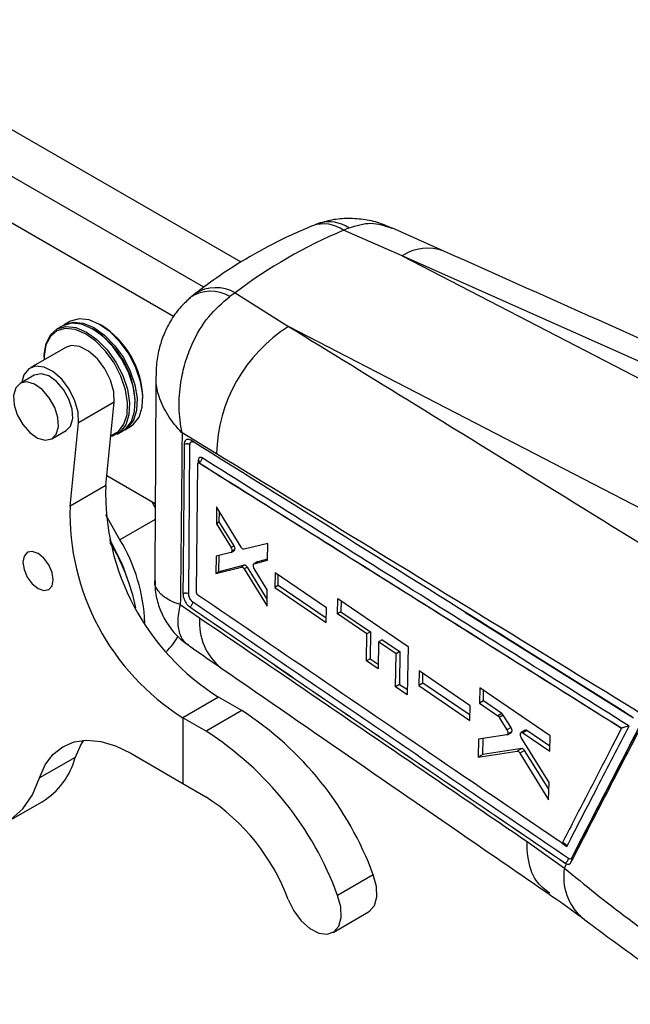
# Model space of a CAD drawing. Extents: x 56 to 620, y 25 to 408.
# Tile 16 of 17: x 504 to 561, y 148 to 240. Entities that reach past the tile are written whole.
import ezdxf

# ---------------------------------------------------------------- set-up
doc = ezdxf.new("R2010")
doc.units = 0
doc.header["$LTSCALE"] = 1.5
doc.layers.get('0').update_dxf_attribs({"linetype": 'CONTINUOUS'})

msp = doc.modelspace()

# ---------------------------------------------------------------- linework, layer by layer
at = {"color": 7, "linetype": 'CONTINUOUS'}
for p, q in [((524.730863, 217.149581), (485.67, 239.702033)), ((521.244467, 214.825044), (481.913495, 237.533449)), ((518.447293, 212.102573), (478.15699, 235.364865)), ((534.259653, 220.122399), (534.743378, 220.349473)), ((539.699603, 217.740247), (534.259653, 220.122399)), ((543.586281, 218.183851), (538.737195, 220.347381)), ((539.699603, 217.740247), (585.47274, 194.082462)), ((585.794402, 197.203884), (539.699603, 217.740247)), ((524.17563, 214.307115), (523.668182, 213.962655)), ((524.17563, 214.307115), (529.145281, 211.18378)), ((508.798614, 211.633073), (508.268284, 211.32692)), ((508.091507, 211.224869), (507.561177, 210.918716)), ((510.992799, 210.894981), (510.904424, 210.946015)), ((511.699906, 211.303184), (511.611531, 211.354219)), ((574.494717, 187.744984), (529.145281, 211.18378)), ((508.41021, 209.24385), (505.095647, 207.330393)), ((506.395971, 208.343341), (506.395973, 208.241289)), ((505.486243, 206.653791), (504.160418, 205.888409)), ((512.920203, 204.133814), (509.605639, 202.220358)), ((512.125442, 196.405603), (512.920203, 204.133814)), ((514.881252, 204.057199), (514.881254, 204.159249)), ((515.588359, 204.465403), (515.588361, 204.567453)), ((507.128926, 200.746245), (508.454751, 201.511627)), ((508.810878, 194.492146), (509.605639, 202.220358)), ((513.18572, 201.175667), (513.71605, 201.48182)), ((513.892827, 201.583871), (514.423157, 201.890024)), ((522.441175, 199.337125), (519.233416, 201.286481)), ((519.844652, 186.333635), (519.96461, 200.187077)), ((520.585845, 186.43759), (520.702533, 198.439512)), ((520.751076, 198.525046), (520.736001, 198.516344)), ((520.810034, 198.507593), (520.811918, 198.508681)), ((520.812388, 198.508477), (520.811918, 198.508679)), ((512.220073, 197.325797), (516.72756, 194.723324)), ((512.125442, 196.405603), (508.810878, 194.492146)), ((516.725558, 194.36603), (516.417227, 194.902499)), ((522.432146, 194.426552), (522.419781, 192.851545)), ((524.739466, 190.656531), (522.432146, 194.426552)), ((513.455424, 191.351201), (512.126696, 193.663075)), ((522.69278, 193.009144), (522.699196, 193.99021)), ((522.69278, 193.009144), (522.419781, 192.851545)), ((522.419781, 192.851545), (523.784741, 190.636163)), ((524.065234, 190.798088), (522.69278, 193.009144)), ((524.065234, 190.798088), (523.784741, 190.636163)), ((524.147074, 190.440632), (523.865399, 190.278024)), ((527.201866, 191.006296), (525.005729, 190.473825)), ((527.184159, 189.457498), (527.201866, 191.006296)), ((522.395178, 189.8434), (522.381214, 188.205525)), ((523.779848, 190.177307), (522.395178, 189.8434)), ((522.662417, 188.367861), (522.672505, 189.910278)), ((523.805053, 190.187682), (524.086607, 190.35022)), ((527.185199, 189.548526), (526.240891, 189.300329)), ((522.381214, 188.205525), (524.746171, 188.819241)), ((525.034744, 188.98583), (522.662417, 188.367861)), ((525.034744, 188.98583), (524.746171, 188.819241)), ((525.301959, 188.806465), (525.012064, 188.639111)), ((525.012064, 188.639113), (527.13288, 185.17405)), ((527.141072, 185.843569), (525.301959, 188.806465)), ((526.217861, 189.290602), (525.928207, 189.123388)), ((527.151451, 186.691755), (525.945437, 188.678244)), ((525.951405, 189.133212), (527.184159, 189.457498)), ((526.240891, 189.300329), (525.951405, 189.133212)), ((522.662417, 188.367861), (522.381214, 188.205525)), ((527.891266, 188.271308), (527.874608, 186.921385)), ((532.653413, 185.030503), (527.891266, 188.271308)), ((528.177419, 187.096194), (528.183802, 188.072228)), ((528.177419, 187.096194), (527.874608, 186.921385)), ((527.874608, 186.921385), (532.632411, 183.67816)), ((532.638692, 184.082328), (528.177419, 187.096194)), ((520.696213, 186.220552), (520.679917, 186.233268)), ((527.13288, 185.17405), (527.151451, 186.691755)), ((533.694844, 184.469504), (533.717367, 185.88424)), ((533.717367, 185.88424), (540.270804, 181.431059)), ((519.06569, 185.327098), (520.862194, 184.101702)), ((519.906381, 185.142058), (519.93888, 185.11868)), ((532.632411, 183.67816), (532.653413, 185.030503)), ((534.018214, 185.67981), (534.011427, 184.652263)), ((534.011427, 184.652263), (533.694844, 184.469504)), ((536.419317, 182.615543), (533.694844, 184.469504)), ((534.011427, 184.652263), (536.746807, 182.804599)), ((536.37397, 180.094916), (536.419317, 182.615543)), ((536.746807, 182.804599), (536.419317, 182.615543)), ((536.746807, 182.804599), (536.730259, 180.300598)), ((537.509048, 181.873927), (537.462098, 179.352376)), ((537.840957, 182.065534), (537.509048, 181.873927)), ((539.139379, 180.764329), (537.509048, 181.873927)), ((537.840957, 182.065534), (539.477962, 180.959789)), ((540.270804, 181.431059), (540.180984, 176.946647)), ((539.079318, 177.698824), (539.139379, 180.764329)), ((539.477962, 180.959789), (539.139379, 180.764329)), ((539.477962, 180.959789), (539.457862, 177.917353)), ((536.730259, 180.300598), (536.37397, 180.094916)), ((537.462098, 179.352376), (536.37397, 180.094916)), ((536.730259, 180.300598), (537.470446, 179.800625)), ((541.278804, 179.160148), (541.250985, 177.803794)), ((546.039265, 175.918427), (541.278804, 179.160148)), ((541.61948, 178.016521), (541.625414, 178.924117)), ((539.457862, 177.917353), (539.079318, 177.698824)), ((540.180984, 176.946647), (539.079318, 177.698824)), ((539.457862, 177.917353), (540.190517, 177.422468)), ((541.61948, 178.016521), (541.250985, 177.803794)), ((541.250985, 177.803794), (546.00819, 174.560263)), ((546.01926, 175.044172), (541.61948, 178.016521)), ((546.926272, 177.581491), (546.893928, 176.160963)), ((553.478441, 173.126853), (546.926272, 177.581491)), ((522.630027, 176.728928), (519.315463, 174.815471)), ((524.788255, 175.474552), (522.630027, 176.728928)), ((547.254048, 176.368856), (547.260487, 177.354266)), ((546.00819, 174.560263), (546.039265, 175.918427)), ((547.254048, 176.368856), (546.893928, 176.160963)), ((546.893928, 176.160963), (548.610072, 174.992996)), ((548.977047, 175.204847), (547.254048, 176.368856)), ((524.788255, 175.474552), (521.473691, 173.561095)), ((548.977047, 175.204847), (548.610072, 174.992996)), ((549.108771, 175.0615), (548.740318, 174.848797)), ((548.740318, 174.848797), (549.450297, 173.6787)), ((549.833674, 173.900019), (549.108771, 175.0615)), ((519.315463, 174.815471), (519.297465, 168.70184)), ((521.473691, 173.561095), (519.315463, 174.815471)), ((549.428675, 173.212503), (546.816124, 172.825386)), ((549.833674, 173.900019), (549.450297, 173.6787)), ((549.464811, 173.22531), (549.855936, 173.451101)), ((549.908542, 173.516975), (549.51885, 173.292011)), ((551.143354, 173.657443), (550.766039, 173.439624)), ((551.303538, 173.633131), (550.927188, 173.415869)), ((550.927188, 173.415869), (553.441961, 171.704021)), ((553.454169, 172.180209), (551.303538, 173.633131)), ((553.441961, 171.704021), (553.478441, 173.126853)), ((560.123996, 173.845412), (560.11479, 173.841181)), ((546.816124, 172.825386), (546.775755, 171.137681)), ((547.22153, 171.395022), (547.231282, 172.886904)), ((553.366082, 168.8012), (550.78463, 172.983453)), ((514.455102, 171.516253), (519.297465, 168.70184)), ((546.775755, 171.137681), (550.407758, 171.711522)), ((547.22153, 171.395022), (546.775755, 171.137681)), ((550.81926, 171.949076), (547.22153, 171.395022)), ((550.81926, 171.949076), (550.407758, 171.711522)), ((551.073779, 171.771098), (550.660906, 171.532752)), ((550.660906, 171.532752), (553.322763, 167.176494)), ((553.349122, 168.165251), (551.073779, 171.771098)), ((509.293947, 171.126021), (505.979384, 169.212564)), ((519.297465, 168.70184), (521.455693, 167.447464)), ((553.322763, 167.176494), (553.366082, 168.8012)), ((502.904656, 165.096687), (506.21922, 167.010144)), ((551.327985, 163.302212), (554.792347, 160.829733)), ((554.792347, 160.829733), (554.994598, 161.222123)), ((554.88374, 161.291468), (554.875739, 161.286849)), ((554.875739, 161.286849), (554.994598, 161.222123)), ((555.477273, 161.775084), (555.444437, 161.728054)), ((537.011638, 160.204789), (533.697074, 158.291332)), ((533.271042, 154.849912), (536.585606, 156.763369))]:
    msp.add_line(p, q, dxfattribs=at)
at = {"color": 8, "linetype": 'CONTINUOUS'}
for p, q in [((520.742651, 198.748407), (520.74065, 198.519033)), ((516.71922, 193.23535), (513.455424, 191.351201)), ((545.537194, 184.640383), (561.217277, 174.799308)), ((554.592557, 163.14828), (555.023227, 162.855196))]:
    msp.add_line(p, q, dxfattribs=at)
at = {"color": 7, "linetype": 'CONTINUOUS', "flags": 128}
for points in [[(513.71605, 201.48182), (513.998269, 201.681312), (514.522497, 202.358009), (514.819349, 203.285747), (514.870169, 204.406233), (514.671769, 205.649064), (514.23661, 206.936148), (513.592036, 208.186612), (512.778549, 209.321886), (511.847265, 210.270633), (510.856699, 210.973242), (509.86909, 211.38557), (508.946492, 211.481703), (508.146881, 211.255601), (508.091507, 211.224869)], [(508.181283, 211.27349), (508.323657, 211.357652), (509.123269, 211.583754), (510.045867, 211.487621), (511.033476, 211.075293), (512.024042, 210.372684), (512.955326, 209.423937), (513.768813, 208.288663), (514.413386, 207.038199), (514.848546, 205.751115), (515.046946, 204.508284), (514.996126, 203.387798), (514.699274, 202.460061), (514.175046, 201.783363), (513.803047, 201.535252)], [(514.423157, 201.890024), (514.705376, 202.089516), (515.229604, 202.766214), (515.526456, 203.693951), (515.577276, 204.814437), (515.378876, 206.057268), (514.943716, 207.344352), (514.299143, 208.594816), (513.485656, 209.73009), (512.554372, 210.678837), (511.563806, 211.381446), (510.576197, 211.793774), (509.653599, 211.889907), (508.853987, 211.663805), (508.798614, 211.633073)], [(506.395971, 208.343341), (506.401141, 208.574477), (506.57636, 209.606728), (506.990163, 210.415322), (507.616551, 210.949448), (508.416162, 211.17555), (509.33876, 211.079417), (510.326369, 210.667089), (511.316935, 209.96448), (512.248219, 209.015733), (513.061706, 207.880459), (513.70628, 206.629995), (514.141439, 205.342911), (514.339839, 204.10008), (514.289019, 202.979594), (513.992167, 202.051856), (513.467939, 201.375159), (512.749273, 200.992023), (512.593247, 200.954522)], [(512.603272, 201.051978), (512.608089, 201.053334), (513.310786, 201.427957), (513.823364, 202.089615), (514.113617, 202.996738), (514.163311, 204.092322), (513.969317, 205.307535), (513.543828, 206.566018), (512.913578, 207.788693), (512.118171, 208.898737), (511.207582, 209.826403), (510.239025, 210.513402), (509.273365, 210.916564), (508.371271, 211.01056), (507.589427, 210.789484), (506.976957, 210.267226), (506.572351, 209.476602), (506.401027, 208.46729), (506.398363, 208.082434)], [(512.920203, 204.133814), (512.880825, 205.122987), (512.582294, 206.199337), (512.054415, 207.255401), (511.349884, 208.185748), (510.539044, 208.897494), (509.702851, 209.319577), (508.924781, 209.409862), (508.41021, 209.24385)], [(509.605639, 202.220358), (509.566262, 203.20953), (509.26773, 204.28588), (508.739851, 205.341944), (508.03532, 206.272291), (507.224481, 206.984037), (506.388287, 207.40612), (505.610217, 207.496405), (504.967955, 207.245875), (504.52562, 206.679543), (504.340612, 205.992432)], [(507.732311, 201.857838), (507.681735, 202.72689), (507.385459, 203.667158), (506.879219, 204.56523), (506.224076, 205.312786), (505.499048, 205.819659), (504.79158, 206.024718), (504.187013, 205.903223), (503.758258, 205.469831), (503.557033, 204.776816), (503.607606, 203.907765), (503.903882, 202.967498), (504.410122, 202.069427), (505.065265, 201.32187), (505.790296, 200.814995), (506.49776, 200.609938), (507.102331, 200.731433), (507.531086, 201.164823), (507.732311, 201.857838)], [(509.058135, 202.62322), (509.007559, 203.492273), (508.711283, 204.43254), (508.205044, 205.330612), (507.549901, 206.078168), (506.824873, 206.585041), (506.117405, 206.7901), (505.512838, 206.668605), (505.486243, 206.653791)], [(508.454751, 201.511627), (508.856911, 201.930205), (509.058135, 202.62322)], [(507.251307, 187.636774), (507.145492, 188.323231), (506.84049, 189.030312), (506.382729, 189.650375), (505.841899, 190.089021), (505.300342, 190.279466), (504.8405, 190.192719), (504.532384, 189.841986), (504.422897, 189.280663), (504.528709, 188.594207), (504.833714, 187.887124), (505.291475, 187.267061), (505.832301, 186.828417), (506.373862, 186.637971), (506.8337, 186.724719), (507.14182, 187.075451), (507.251307, 187.636774)], [(485.406218, 175.198159), (486.781428, 173.034196), (488.3155, 171.02574), (489.975382, 169.216065), (491.725316, 167.644156), (493.527604, 166.343877), (495.343416, 165.343242), (497.133633, 164.663807), (498.859688, 164.320211), (500.484393, 164.319856), (501.97275, 164.662748), (503.29269, 165.341503), (504.415779, 166.341496), (505.31782, 167.641183), (505.979384, 169.212564)], [(505.979384, 169.212564), (506.500016, 170.421447), (507.221468, 171.399875), (508.125462, 172.123054), (509.189084, 172.57266), (510.385389, 172.737299), (511.684059, 172.6128), (513.052185, 172.202318), (514.455102, 171.516253)], [(510.056575, 172.721746), (509.81458, 172.334904), (509.293947, 171.126021)], [(536.585606, 156.763369), (536.67528, 156.820351), (537.129484, 157.359826), (537.346923, 158.158825), (537.306317, 159.139131), (537.011638, 160.204789)], [(529.09531, 157.903861), (529.615211, 156.85717), (530.309456, 155.931896), (531.110068, 155.218622), (531.938695, 154.787158), (532.714216, 154.679742), (533.360716, 154.906894), (533.814921, 155.446369), (534.032359, 156.245368), (533.991753, 157.225674), (533.697074, 158.291332)]]:
    msp.add_lwpolyline(points, dxfattribs=at)
at = {"color": 8, "linetype": 'CONTINUOUS', "flags": 128}
msp.add_lwpolyline([(520.751508, 198.522984), (520.768208, 198.529663), (520.796734, 198.520341), (520.812067, 198.508765), (520.812388, 198.508477), (520.812388, 198.508477)], dxfattribs=at)
at = {"color": 8, "linetype": 'CONTINUOUS'}
for centre, radius, start, end in [((532.40818, 217.547819), 3.171185, 54.27873731, 109.04191048), ((532.91488, 217.630612), 3.276524, 56.07824509, 106.44866468), ((542.074888, 214.195976), 4.266595, 69.16862084, 123.82903127), ((521.897102, 211.079052), 3.384065, 58.44217088, 124.33104101), ((522.364018, 211.127124), 3.659819, 60.33022505, 121.94003384), ((526.239323, 183.652764), 5.395838, 175.22743082, 231.43545365), ((555.118959, 161.523844), 0.384236, 1.26664338, 32.1048819), ((555.208722, 161.561456), 0.343157, 9.09708558, 38.50172158), ((559.778187, 160.011152), 5.052591, 170.67628717, 228.50175424)]:
    msp.add_arc(centre, radius, start, end, dxfattribs=at)
at = {"color": 7, "linetype": 'CONTINUOUS'}
for centre, radius, start, end in [((506.526956, 203.82666), 8.360916, 2.27977227, 57.71484977), ((506.578973, 203.856688), 8.307793, 2.08710856, 57.90751347), ((507.286079, 204.264892), 8.307793, 2.08710856, 57.90751347), ((536.763984, 199.052024), 14.325647, 122.12868889, 178.85965666), ((520.655589, 198.592125), 0.178896, 3.80530647, 60.88105209), ((534.547124, 195.733312), 22.431759, 178.2825586, 237.90936947), ((531.232561, 193.819855), 22.431759, 178.2825586, 237.90936947), ((498.449993, 182.716338), 16.483089, 17.97404307, 31.53686544), ((499.621366, 183.004605), 16.156944, 2.24507894, 31.10412565), ((497.959067, 182.438289), 17.002117, 21.69460622, 31.01724135), ((495.413449, 180.853834), 19.963631, 12.08936881, 30.82224382), ((514.82098, 184.320714), 4.461891, 310.9157459, 334.40109901), ((508.14158, 149.621691), 30.748695, 20.13177227, 57.22248639), ((504.827016, 147.708234), 30.748695, 20.13177227, 57.22248639), ((502.617142, 172.907455), 6.910371, 301.41658441, 345.06095068), ((511.051511, 151.289415), 19.217949, 20.13178603, 57.22247965), ((554.627784, 161.77542), 0.54747, 297.87385207, 355.65406207)]:
    msp.add_arc(centre, radius, start, end, dxfattribs=at)
for centre, major_axis, ratio, start_param, end_param in [((587.142787, 114.664927), (-57.552268, 103.197097), 0.615394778, 6.211904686, 6.372151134), ((523.926011, 190.663265), (-0.154415, 0.316329), 0.534708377, 3.035241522, 3.70796525), ((548.975173, 174.922908), (-0.151163, 0.309668), 0.534708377, 4.90493077, 5.534918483), ((549.695982, 173.762894), (-0.153798, 0.315065), 0.534708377, 2.978888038, 3.601070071)]:
    msp.add_ellipse(centre, major_axis=major_axis, ratio=ratio, start_param=start_param, end_param=end_param, dxfattribs=at)
for points, knots in [([(532.247766, 220.855654), (532.011567, 220.786543), (531.710228, 220.698371), (531.429461, 220.558365), (531.368768, 220.528101)], [0, 0, 0, 0, 0.783830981, 1, 1, 1, 1]), ([(538.727898, 220.327995), (538.354947, 220.49038), (537.501075, 220.862161), (536.072597, 221.168374), (534.514985, 221.255557), (533.133465, 221.122957), (532.320355, 220.852053), (531.995522, 220.743829)], [0, 0, 0, 0, 0.1763454, 0.403742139, 0.629578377, 0.852018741, 1, 1, 1, 1]), ([(531.374906, 220.546032), (530.705579, 220.261292), (528.865156, 219.478352), (525.967103, 217.971715), (522.985591, 216.138125), (521.198318, 214.806762), (520.42699, 214.23219)], [0, 0, 0, 0, 0.1717927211, 0.4723724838, 0.7722932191, 1, 1, 1, 1]), ([(589.669822, 197.656215), (584.562712, 199.927924), (569.190048, 206.765882), (553.841785, 213.616136), (543.592526, 218.190597)], [0, 0, 0, 0, 0.3322202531, 1, 1, 1, 1]), ([(520.446073, 214.217471), (520.333097, 214.140865), (520.114005, 213.992305), (519.9176, 213.813506), (519.822473, 213.726906)], [0, 0, 0, 0, 0.515658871, 1, 1, 1, 1]), ([(520.00846, 213.853277), (519.711106, 213.590809), (519.0403, 212.998702), (518.216565, 211.850718), (517.520312, 210.514452), (517.057971, 209.070298), (516.814796, 207.753236), (516.816225, 206.914451), (516.816788, 206.584063)], [0, 0, 0, 0, 0.1445171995, 0.3260201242, 0.5126742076, 0.6936025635, 0.8793136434, 1, 1, 1, 1]), ([(519.233416, 201.286481), (519.231893, 201.293559), (519.068349, 202.053447), (518.891458, 203.603973), (519.037756, 205.817337), (519.482426, 207.807451), (520.270755, 209.92392), (521.600504, 212.188989), (522.984991, 213.37661), (523.668182, 213.962655)], [0, 0, 0, 0, 0.001591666, 0.170880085, 0.33187837, 0.459851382, 0.587799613, 0.796594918, 1, 1, 1, 1]), ([(529.145281, 211.18378), (533.054008, 208.777442), (546.300066, 200.622743), (559.526709, 192.45645), (568.850354, 186.699916)], [0, 0, 0, 0, 0.295086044, 1, 1, 1, 1]), ([(516.790735, 206.587477), (516.78749, 205.798702), (516.761411, 199.458466), (516.721931, 193.110306), (516.687363, 187.551907)], [0, 0, 0, 0, 0.124407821, 1, 1, 1, 1]), ([(519.233416, 201.286481), (519.208196, 198.613341), (519.158006, 193.293548), (519.096359, 187.973753), (519.06569, 185.327098)], [0, 0, 0, 0, 0.502489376, 1, 1, 1, 1]), ([(520.049052, 200.600423), (519.976938, 200.636346), (519.832797, 200.708148), (519.644046, 200.68552), (519.504533, 200.56655), (519.438246, 200.39242), (519.431176, 200.26009), (519.428772, 200.215105)], [0, 0, 0, 0, 0.222077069, 0.443886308, 0.665136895, 0.886165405, 1, 1, 1, 1]), ([(519.964598, 200.187085), (519.966931, 200.222486), (519.972768, 200.311076), (520.021812, 200.417392), (520.11248, 200.481303), (520.225759, 200.484765), (520.307397, 200.442587), (520.344961, 200.42318)], [0, 0, 0, 0, 0.147102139, 0.368115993, 0.58948004, 0.811106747, 1, 1, 1, 1]), ([(561.141187, 174.854932), (560.976416, 174.958382), (560.152551, 175.475634), (556.692123, 177.647971), (543.170995, 186.13401), (530.289771, 194.193237), (520.049277, 200.600273)], [0, 0, 0, 0, 0.012041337, 0.060207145, 0.252870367, 1, 1, 1, 1]), ([(519.42877, 200.214604), (519.42717, 200.007193), (519.419172, 198.970143), (519.382815, 194.353903), (519.3424, 189.943664), (519.309591, 186.363361)], [0, 0, 0, 0, 0.044932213, 0.224660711, 1, 1, 1, 1]), ([(519.964613, 200.187582), (519.946424, 200.19852), (519.910046, 200.220396), (519.842303, 200.244258), (519.768387, 200.260191), (519.69033, 200.266966), (519.611669, 200.264481), (519.53586, 200.25267), (519.474432, 200.235113), (519.441351, 200.220255), (519.42877, 200.214604)], [0, 0, 0, 0, 0.131341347, 0.262691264, 0.394027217, 0.525372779, 0.656714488, 0.788055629, 0.919394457, 1, 1, 1, 1]), ([(521.090823, 198.965864), (521.069788, 198.977574), (521.008569, 199.011653), (520.912053, 199.02598), (520.819727, 198.986108), (520.756133, 198.893106), (520.747151, 198.79675), (520.742644, 198.748411)], [0, 0, 0, 0, 0.115651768, 0.336590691, 0.557292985, 0.777905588, 1, 1, 1, 1]), ([(520.834829, 198.619223), (520.834346, 198.617313), (520.833183, 198.612713), (520.813007, 198.570157), (520.772706, 198.54282), (520.749088, 198.5268)], [0, 0, 0, 0, 0.2269894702, 0.5469943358, 1, 1, 1, 1]), ([(520.812388, 198.508477), (520.849832, 198.53193), (520.92472, 198.578838), (521.017412, 198.698553), (521.08092, 198.835393), (521.087522, 198.922374), (521.090823, 198.965864)], [0, 0, 0, 0, 0.2500006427, 0.5000010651, 0.7499997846, 1, 1, 1, 1]), ([(560.805827, 174.041601), (554.117245, 178.244709), (540.887485, 186.558297), (527.640512, 194.860844), (521.090823, 198.965864)], [0, 0, 0, 0, 0.505570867, 1, 1, 1, 1]), ([(562.132206, 175.061379), (552.810881, 180.780489), (539.588066, 188.893363), (526.34781, 196.957686), (522.441175, 199.337125)], [0, 0, 0, 0, 0.704942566, 1, 1, 1, 1]), ([(520.702527, 198.439516), (520.703952, 198.454501), (520.706802, 198.484472), (520.72662, 198.513464), (520.755426, 198.52586), (520.785168, 198.521343), (520.803841, 198.511018), (520.810034, 198.507593)], [0, 0, 0, 0, 0.2227551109, 0.4455203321, 0.6680129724, 0.8898918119, 1, 1, 1, 1]), ([(520.810034, 198.507593), (527.404189, 194.374669), (540.513542, 186.158308), (553.607329, 177.930371), (560.11479, 173.841181)], [0, 0, 0, 0, 0.503011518, 1, 1, 1, 1]), ([(520.811918, 198.508681), (527.361536, 194.405201), (540.473372, 186.190347), (553.568724, 177.964641), (560.123327, 173.845833), (560.123996, 173.845412)], [0, 0, 0, 0, 0.499493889, 0.999948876, 1, 1, 1, 1]), ([(523.784741, 190.636163), (523.803478, 190.60134), (523.840956, 190.531687), (523.870748, 190.419726), (523.876286, 190.33385), (523.868115, 190.291949), (523.865399, 190.278024)], [0, 0, 0, 0, 0.286448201, 0.572964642, 0.858078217, 1, 1, 1, 1]), ([(524.147074, 190.440632), (524.151289, 190.46971), (524.159717, 190.527865), (524.139602, 190.636444), (524.104825, 190.729279), (524.075351, 190.780505), (524.065234, 190.798088)], [0, 0, 0, 0, 0.283622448, 0.567232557, 0.851454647, 1, 1, 1, 1]), ([(525.005722, 190.473831), (524.983638, 190.472441), (524.939473, 190.469662), (524.862363, 190.511975), (524.792918, 190.576844), (524.755544, 190.632562), (524.739466, 190.656531)], [0, 0, 0, 0, 0.265852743, 0.531649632, 0.798514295, 1, 1, 1, 1]), ([(523.865399, 190.278024), (523.856857, 190.252357), (523.843422, 190.211986), (523.813477, 190.197221), (523.802571, 190.191844)], [0, 0, 0, 0, 0.635784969, 1, 1, 1, 1]), ([(524.746171, 188.819241), (524.768045, 188.820978), (524.811789, 188.824451), (524.888532, 188.783225), (524.958125, 188.719009), (524.995748, 188.663279), (525.012064, 188.639111)], [0, 0, 0, 0, 0.2650727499, 0.5301166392, 0.7962254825, 1, 1, 1, 1]), ([(525.301959, 188.806463), (525.280082, 188.837657), (525.236328, 188.900047), (525.159071, 188.962527), (525.089039, 188.99235), (525.051073, 188.987791), (525.034744, 188.98583)], [0, 0, 0, 0, 0.266181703, 0.532374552, 0.798866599, 1, 1, 1, 1]), ([(525.945443, 188.678246), (525.926899, 188.713663), (525.889807, 188.784507), (525.861093, 188.897628), (525.857722, 188.972443), (525.86255, 189.007287), (525.863285, 189.012588)], [0, 0, 0, 0, 0.315060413, 0.630192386, 0.943745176, 1, 1, 1, 1]), ([(525.863285, 189.012588), (525.870559, 189.039207), (525.885107, 189.092444), (525.922933, 189.123793), (525.9472, 189.131821), (525.951405, 189.133212)], [0, 0, 0, 0, 0.452581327, 0.905149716, 1, 1, 1, 1]), ([(516.724958, 187.555042), (516.716248, 187.361023), (516.686647, 186.701708), (516.916743, 185.58142), (517.417626, 184.228202), (518.202029, 183.016352), (519.032002, 182.11139), (519.625357, 181.712799), (519.833989, 181.572649)], [0, 0, 0, 0, 0.082711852, 0.281071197, 0.4817692, 0.695662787, 0.892990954, 1, 1, 1, 1]), ([(519.309591, 186.363318), (519.321182, 186.368445), (519.353554, 186.382763), (519.41413, 186.400074), (519.490537, 186.41191), (519.56976, 186.414292), (519.648284, 186.407298), (519.722493, 186.391061), (519.790331, 186.36683), (519.826545, 186.3447), (519.844652, 186.333635)], [0, 0, 0, 0, 0.073800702, 0.206119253, 0.338428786, 0.470749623, 0.603066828, 0.735380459, 0.867695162, 1, 1, 1, 1]), ([(519.309602, 186.363353), (519.316019, 186.267803), (519.328851, 186.076719), (519.43634, 185.759856), (519.595581, 185.466554), (519.763191, 185.259399), (519.87006, 185.171822), (519.906381, 185.142058)], [0, 0, 0, 0, 0.221368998, 0.442699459, 0.664110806, 0.885843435, 1, 1, 1, 1]), ([(520.231369, 185.568991), (520.195731, 185.597133), (520.116492, 185.659707), (520.003846, 185.808336), (519.91064, 185.991131), (519.853633, 186.176028), (519.847492, 186.28385), (519.844657, 186.333631)], [0, 0, 0, 0, 0.175178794, 0.389509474, 0.603362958, 0.816877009, 1, 1, 1, 1]), ([(520.679917, 186.233268), (520.673011, 186.239834), (520.653938, 186.257965), (520.625633, 186.298147), (520.60072, 186.351419), (520.587727, 186.400023), (520.58638, 186.427081), (520.585857, 186.437582)], [0, 0, 0, 0, 0.134836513, 0.372347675, 0.610173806, 0.848705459, 1, 1, 1, 1]), ([(554.585915, 163.146684), (554.542604, 163.176125), (553.844836, 163.650432), (550.529393, 165.904244), (539.265625, 173.562446), (528.674494, 180.782043), (520.696213, 186.220552)], [0, 0, 0, 0, 0.003829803, 0.06169996, 0.293180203, 1, 1, 1, 1]), ([(519.939138, 185.118502), (525.753725, 181.143452), (537.382918, 173.19334), (549.044792, 165.255684), (554.875739, 161.286849)], [0, 0, 0, 0, 0.499999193, 1, 1, 1, 1]), ([(519.94028, 185.119322), (519.9783, 185.142344), (520.05434, 185.188389), (520.150326, 185.306078), (520.217734, 185.440636), (520.226908, 185.526148), (520.231495, 185.568904)], [0, 0, 0, 0, 0.249999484, 0.499999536, 0.749999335, 1, 1, 1, 1]), ([(519.940406, 185.119234), (525.75653, 181.14503), (537.388792, 173.196611), (549.052086, 165.259853), (554.88374, 161.291468)], [0, 0, 0, 0, 0.499999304, 1, 1, 1, 1]), ([(555.173679, 161.733934), (549.342122, 165.703158), (537.679178, 173.64149), (526.047248, 181.593196), (520.231369, 185.56899)], [0, 0, 0, 0, 0.500007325, 1, 1, 1, 1]), ([(520.862194, 184.101702), (525.516077, 180.926405), (535.657388, 174.007089), (545.82586, 167.060817), (551.327985, 163.302212)], [0, 0, 0, 0, 0.458903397, 1, 1, 1, 1]), ([(519.816625, 181.551968), (519.972282, 181.443419), (520.98973, 180.733894), (522.010752, 180.030563), (522.875569, 179.434833)], [0, 0, 0, 0, 0.152988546, 1, 1, 1, 1]), ([(522.875569, 179.434886), (531.284436, 173.631234), (541.435274, 166.625303), (551.612736, 159.632735), (553.359276, 158.43275)], [0, 0, 0, 0, 0.828391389, 1, 1, 1, 1]), ([(548.610072, 174.992996), (548.635405, 174.972873), (548.68257, 174.935408), (548.722046, 174.876202), (548.740318, 174.848797)], [0, 0, 0, 0, 0.537117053, 1, 1, 1, 1]), ([(555.023227, 162.855196), (555.96753, 164.682973), (557.893597, 168.411034), (559.822578, 172.140567), (560.805827, 174.041601)], [0, 0, 0, 0, 0.490275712, 1, 1, 1, 1]), ([(560.805827, 174.041601), (560.804968, 174.041455), (560.750701, 174.032217), (560.632101, 174.007819), (560.448097, 173.959541), (560.294434, 173.911048), (560.192743, 173.874609), (560.145049, 173.854353), (560.123996, 173.845412)], [0, 0, 0, 0, 0.005310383, 0.335581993, 0.640499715, 0.809009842, 0.915695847, 1, 1, 1, 1]), ([(549.51885, 173.292011), (549.506921, 173.27003), (549.484838, 173.229337), (549.446366, 173.217803), (549.428675, 173.212499)], [0, 0, 0, 0, 0.540174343, 1, 1, 1, 1]), ([(549.450297, 173.6787), (549.4688, 173.643659), (549.505809, 173.573571), (549.534402, 173.460692), (549.53973, 173.362162), (549.525343, 173.313826), (549.51885, 173.292011)], [0, 0, 0, 0, 0.262219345, 0.52448568, 0.785390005, 1, 1, 1, 1]), ([(549.908542, 173.516975), (549.915469, 173.543441), (549.929323, 173.59637), (549.917514, 173.701395), (549.885308, 173.80711), (549.850012, 173.87062), (549.833674, 173.900019)], [0, 0, 0, 0, 0.258728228, 0.517435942, 0.776617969, 1, 1, 1, 1]), ([(550.78463, 172.983453), (550.765899, 173.017858), (550.728433, 173.086676), (550.698394, 173.198753), (550.691967, 173.291192), (550.702258, 173.337169), (550.706322, 173.35533)], [0, 0, 0, 0, 0.274353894, 0.548770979, 0.821763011, 1, 1, 1, 1]), ([(550.706322, 173.35533), (550.716386, 173.37897), (550.736513, 173.426248), (550.793639, 173.456633), (550.859587, 173.45445), (550.905971, 173.427978), (550.927188, 173.415869)], [0, 0, 0, 0, 0.259866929, 0.519707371, 0.780302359, 1, 1, 1, 1]), ([(551.303538, 173.633131), (551.278245, 173.646654), (551.227652, 173.673701), (551.172104, 173.676289), (551.150669, 173.658131), (551.145613, 173.653848)], [0, 0, 0, 0, 0.433101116, 0.866282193, 1, 1, 1, 1]), ([(560.11479, 173.841181), (560.112606, 173.836959), (559.812477, 173.256804), (558.320484, 170.372554), (556.47961, 166.811977), (554.937877, 163.827915), (554.585915, 163.146684)], [0, 0, 0, 0, 0.001184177, 0.162718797, 0.808857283, 1, 1, 1, 1]), ([(555.407846, 161.359213), (556.448968, 163.37233), (558.531212, 167.398564), (560.616579, 171.426442), (561.659263, 173.440381)], [0, 0, 0, 0, 0.500000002, 1, 1, 1, 1]), ([(561.725776, 173.856933), (560.683552, 171.842888), (558.599106, 167.8148), (556.517884, 163.788322), (555.477273, 161.775084)], [0, 0, 0, 0, 0.500000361, 1, 1, 1, 1]), ([(550.407758, 171.711522), (550.430569, 171.71129), (550.476186, 171.710826), (550.553415, 171.663803), (550.616567, 171.60004), (550.649195, 171.550524), (550.660906, 171.532752)], [0, 0, 0, 0, 0.28034387, 0.560629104, 0.842295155, 1, 1, 1, 1]), ([(551.073779, 171.771098), (551.051675, 171.802103), (551.007466, 171.864114), (550.929883, 171.925567), (550.865391, 171.951654), (550.831277, 171.949748), (550.81926, 171.949076)], [0, 0, 0, 0, 0.282120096, 0.564239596, 0.846498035, 1, 1, 1, 1]), ([(553.437731, 158.48605), (552.978856, 158.839375), (551.951022, 159.630787), (551.41007, 161.430351), (551.317226, 162.769798), (551.326578, 163.232587), (551.327985, 163.302212)], [0, 0, 0, 0, 0.350769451, 0.78568828, 0.967757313, 1, 1, 1, 1]), ([(555.023227, 162.855196), (555.02272, 162.856634), (555.019309, 162.866326), (554.99727, 162.923968), (554.946167, 163.015188), (554.856068, 163.106467), (554.760993, 163.157395), (554.667996, 163.17304), (554.612051, 163.155076), (554.585915, 163.146684)], [0, 0, 0, 0, 0.007096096, 0.047799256, 0.287839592, 0.495431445, 0.676736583, 0.848984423, 1, 1, 1, 1]), ([(554.994598, 161.222123), (555.056919, 161.205401), (555.181568, 161.171954), (555.324109, 161.232749), (555.382776, 161.321351), (555.407846, 161.359213)], [0, 0, 0, 0, 0.364121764, 0.728278, 1, 1, 1, 1]), ([(555.444437, 161.728054), (555.424486, 161.712164), (555.379596, 161.67641), (555.284518, 161.67302), (555.210624, 161.71363), (555.173679, 161.733934)], [0, 0, 0, 0, 0.285719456, 0.642878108, 1, 1, 1, 1]), ([(554.792347, 160.829733), (555.73775, 160.055789), (557.628514, 158.507933), (560.72657, 156.126948), (564.003052, 153.717258), (566.342391, 152.111806), (567.512047, 151.30909)], [0, 0, 0, 0, 0.246889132, 0.493767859, 0.746886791, 1, 1, 1, 1]), ([(553.376974, 158.410606), (554.304408, 157.77686), (555.312144, 157.088239), (556.328173, 156.295103), (556.409136, 156.231901)], [0, 0, 0, 0, 0.920313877, 1, 1, 1, 1]), ([(556.431957, 156.230371), (557.11618, 155.713067), (558.672249, 154.536607), (561.263025, 152.662477), (564.167197, 150.639635), (566.372331, 149.143109), (567.649014, 148.324617), (567.885171, 148.173215)], [0, 0, 0, 0, 0.199533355, 0.45378139, 0.69857931, 0.944244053, 1, 1, 1, 1])]:
    msp.add_open_spline(points, degree=3, knots=knots, dxfattribs=at)
at = {"color": 8, "linetype": 'CONTINUOUS'}
for points, knots in [([(534.743378, 220.349473), (535.433099, 220.56617), (536.797425, 220.994814), (538.091197, 220.549898), (538.730916, 220.329905)], [0, 0, 0, 0, 0.505540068, 1, 1, 1, 1]), ([(519.233416, 201.286481), (519.228564, 201.291427), (518.707635, 201.822575), (517.828602, 202.927772), (517.089969, 204.548209), (516.78345, 205.777457), (516.821048, 206.402416), (516.831957, 206.583736)], [0, 0, 0, 0, 0.0031248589, 0.33552438, 0.6516445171, 0.8989312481, 1, 1, 1, 1]), ([(519.06569, 185.327098), (519.060911, 185.328641), (518.528831, 185.500445), (517.637804, 185.906258), (516.931687, 186.631273), (516.661154, 187.192378), (516.714344, 187.495652), (516.723976, 187.550575)], [0, 0, 0, 0, 0.00317054, 0.352987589, 0.68462819, 0.942886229, 1, 1, 1, 1]), ([(519.06569, 185.327098), (519.064275, 185.321959), (518.906812, 184.749814), (518.749396, 183.70441), (518.971239, 182.563036), (519.360455, 181.870168), (519.725528, 181.655879), (519.841312, 181.587917)], [0, 0, 0, 0, 0.00298308, 0.332112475, 0.644151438, 0.88714144, 1, 1, 1, 1]), ([(555.444437, 161.728054), (557.130093, 164.99793), (559.21726, 169.046667), (561.307464, 173.097191), (561.709559, 173.876395)], [0, 0, 0, 0, 0.807628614, 1, 1, 1, 1]), ([(554.88374, 161.291468), (554.950568, 161.257979), (555.084295, 161.190964), (555.229553, 161.191311), (555.289461, 161.234801), (555.303753, 161.245176)], [0, 0, 0, 0, 0.432023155, 0.864499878, 1, 1, 1, 1])]:
    msp.add_open_spline(points, degree=3, knots=knots, dxfattribs=at)

doc.saveas('drawing.dxf')
